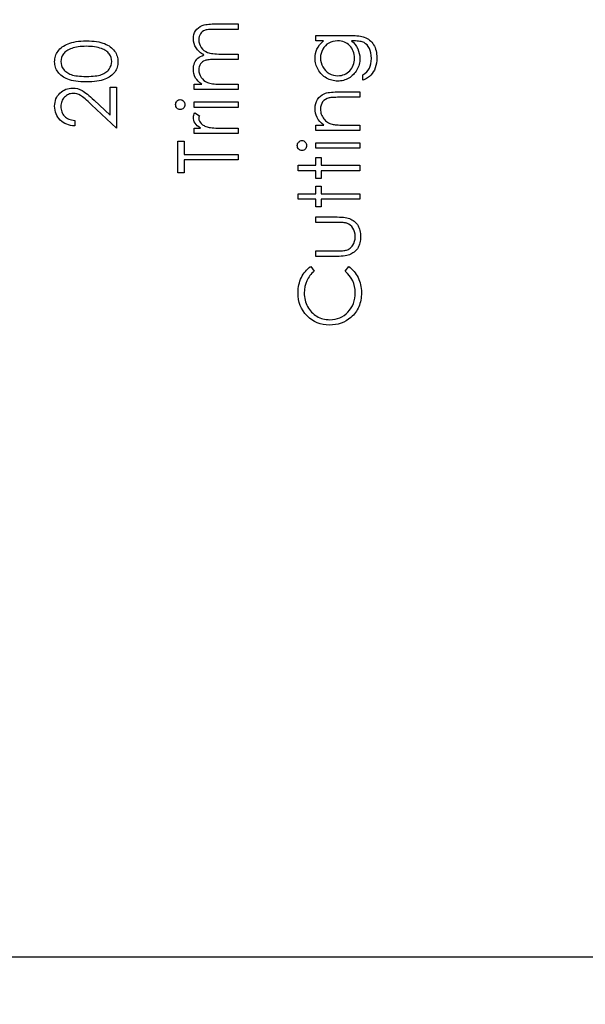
# Model space of a CAD drawing. Header units: inches. Extents: x -122 to 123, y -201 to 75.
# Tile 45 of 191: x -38.44 to -37.26, y 58.16 to 60.2. Entities that reach past the tile are written whole.
import ezdxf

# ---------------------------------------------------------------- set-up
doc = ezdxf.new("R2010")
doc.units = ezdxf.units.IN
doc.header["$MEASUREMENT"] = 0
doc.header["$PDSIZE"] = -1
doc.layers.add('DIMENSIONS', color=171, linetype='Continuous')
doc.styles.add('SLDTEXTSTYLE0', font='TXT', dxfattribs={"width": 0.75})
doc.dimstyles.new('SLDDIMSTYLE3', dxfattribs={"dimtxt": 0.125, "dimasz": 0.13, "dimexe": 0, "dimexo": 0.0625, "dimgap": 0.03125, "dimtad": 0, "dimtih": 1, "dimtoh": 1, "dimdec": 4, "dimrnd": 1e-09, "dimzin": 12, "dimdsep": 46, "dimtxsty": 'SLDTEXTSTYLE0', "dimsah": 1, "dimcen": 0.09, "dimadec": 0, "dimazin": 3, "dimtfac": 1, "dimtdec": 4, "dimtofl": 0, "dimtmove": 0, "dimatfit": 3, "dimfxl": 1, "dimfrac": 2, "dimtolj": 1, "dimtzin": 12, "dimarcsym": 0})

# ---------------------------------------------------------------- blocks, each defined once
blk = doc.blocks.new('_D_4')
at = {"layer": 'Defpoints', "color": 0}
for p in [(-44.7441, 62.6287), (-4.7428, 62.2104), (-44.7441, 58.2595), (-44.7441, 58.2595)]:
    blk.add_point(p, dxfattribs=at)
at = {"layer": 'DIMENSIONS', "color": 0, "lineweight": -2}
for p, q in [((-44.7441, 62.5662), (-44.7441, 58.2595)), ((-4.7428, 62.1479), (-4.7428, 58.2595)), ((-44.6141, 58.2595), (-24.2752, 58.2595)), ((-4.8728, 58.2595), (-23.6034, 58.2595))]:
    blk.add_line(p, q, dxfattribs=at)
at = {"layer": 'DIMENSIONS', "color": 0}
for points in [[(-44.6141, 58.2811), (-44.6141, 58.2378), (-44.7441, 58.2595)], [(-4.8728, 58.2378), (-4.8728, 58.2811), (-4.7428, 58.2595)]]:
    blk.add_solid(points, dxfattribs=at)
at = {"layer": 'DIMENSIONS', "color": 0, "insert": (-23.9393, 58.322), "char_height": 0.125, "attachment_point": 2, "style": 'SLDTEXTSTYLE0'}
blk.add_mtext('\\A1;(40.0013)', dxfattribs=at)

msp = doc.modelspace()

# ---------------------------------------------------------------- linework, layer by layer
at = {"color": 7, "linetype": 'Continuous', "flags": 128}
for points in [[(-38.07396, 60.05955), (-38.07396, 60.07077), (-38.07396, 60.07077), (-38.05809, 60.07077), (-38.05809, 60.07077), (-38.0622, 60.07388), (-38.0657, 60.07703), (-38.06861, 60.08021), (-38.07094, 60.08344), (-38.07094, 60.08344), (-38.07296, 60.08797), (-38.07442, 60.09263), (-38.07527, 60.09739), (-38.07557, 60.10227), (-38.07557, 60.10227), (-38.07539, 60.10558), (-38.07492, 60.10878), (-38.07409, 60.11191), (-38.07294, 60.11494), (-38.07151, 60.11782), (-38.06988, 60.1204), (-38.06803, 60.12273), (-38.06598, 60.12476), (-38.06357, 60.12659), (-38.06067, 60.12831), (-38.05734, 60.12989), (-38.05351, 60.13134), (-38.05351, 60.13134), (-38.05614, 60.13285), (-38.05859, 60.13445), (-38.06089, 60.13615), (-38.06302, 60.13793), (-38.065, 60.13981), (-38.06683, 60.14176), (-38.06848, 60.14381), (-38.06996, 60.14597), (-38.07241, 60.15042), (-38.07417, 60.15508), (-38.07522, 60.15986), (-38.07557, 60.16485), (-38.07557, 60.16485), (-38.07527, 60.16943), (-38.07439, 60.17374), (-38.07291, 60.17777), (-38.07083, 60.18152), (-38.06823, 60.1849), (-38.06515, 60.18783), (-38.0616, 60.19029), (-38.05759, 60.19227), (-38.05534, 60.19309), (-38.05281, 60.19379), (-38.05, 60.19439), (-38.04695, 60.1949), (-38.04364, 60.19527), (-38.04006, 60.19555), (-38.0362, 60.19572), (-38.0321, 60.19577), (-38.0321, 60.19577), (-37.98262, 60.19577), (-37.98262, 60.19577), (-37.98262, 60.18455), (-37.98262, 60.18455), (-38.03215, 60.18455), (-38.03215, 60.18455), (-38.03565, 60.18453), (-38.03888, 60.18443), (-38.04181, 60.18425), (-38.04447, 60.18403), (-38.04685, 60.18373), (-38.04892, 60.18335), (-38.05073, 60.18293), (-38.05223, 60.18243), (-38.05483, 60.18117), (-38.05716, 60.17955), (-38.05922, 60.17754), (-38.06102, 60.17516), (-38.06247, 60.17248), (-38.06352, 60.16953), (-38.06415, 60.16635), (-38.06435, 60.16289), (-38.06435, 60.16289), (-38.06402, 60.15866), (-38.0631, 60.15463), (-38.06152, 60.15075), (-38.05934, 60.14707), (-38.05664, 60.14371), (-38.05351, 60.14086), (-38.04995, 60.13848), (-38.046, 60.13658), (-38.04374, 60.1358), (-38.04114, 60.13512), (-38.03818, 60.13457), (-38.03485, 60.1341), (-38.03122, 60.13375), (-38.02722, 60.13347), (-38.02286, 60.13332), (-38.01815, 60.13327), (-38.01815, 60.13327), (-37.98262, 60.13327), (-37.98262, 60.13327), (-37.98262, 60.12205), (-37.98262, 60.12205), (-38.02907, 60.12205), (-38.02907, 60.12205), (-38.033, 60.12203), (-38.03663, 60.12193), (-38.03991, 60.12175), (-38.04287, 60.12153), (-38.04549, 60.12123), (-38.04777, 60.12088), (-38.04975, 60.12045), (-38.05138, 60.11995), (-38.05418, 60.11872), (-38.05669, 60.1171), (-38.05889, 60.11507), (-38.06082, 60.11266), (-38.06237, 60.10996), (-38.06347, 60.10698), (-38.06412, 60.10377), (-38.06435, 60.10032), (-38.06435, 60.10032), (-38.06405, 60.09626), (-38.06312, 60.09233), (-38.0616, 60.08853), (-38.05947, 60.08487), (-38.05681, 60.08151), (-38.05373, 60.07861), (-38.05025, 60.07618), (-38.04635, 60.07423), (-38.04414, 60.07343), (-38.04166, 60.07272), (-38.03891, 60.07212), (-38.03588, 60.07165), (-38.0326, 60.07125), (-38.02902, 60.071), (-38.02519, 60.07082), (-38.02106, 60.07077), (-38.02106, 60.07077), (-37.98262, 60.07077), (-37.98262, 60.07077), (-37.98262, 60.05955), (-37.98262, 60.05955), (-38.07396, 60.05955)], [(-38.29756, 60.07558), (-38.30359, 60.07565), (-38.30925, 60.07591), (-38.31458, 60.07633), (-38.31954, 60.07691), (-38.32415, 60.07763), (-38.3284, 60.07856), (-38.33231, 60.07964), (-38.33587, 60.08086), (-38.33915, 60.08224), (-38.34223, 60.08377), (-38.34508, 60.08545), (-38.34776, 60.08725), (-38.35021, 60.08918), (-38.35247, 60.09123), (-38.35452, 60.09343), (-38.35637, 60.09579), (-38.358, 60.09824), (-38.35943, 60.10077), (-38.36061, 60.10335), (-38.36158, 60.10603), (-38.36236, 60.10876), (-38.36291, 60.11156), (-38.36323, 60.11442), (-38.36334, 60.11737), (-38.36334, 60.11737), (-38.36323, 60.12035), (-38.36288, 60.12328), (-38.36236, 60.12611), (-38.36158, 60.12889), (-38.36061, 60.13159), (-38.35938, 60.13422), (-38.35798, 60.1368), (-38.35632, 60.13928), (-38.35447, 60.14166), (-38.35237, 60.14394), (-38.35009, 60.14607), (-38.34756, 60.14807), (-38.34483, 60.14995), (-38.34185, 60.1517), (-38.3387, 60.1533), (-38.33529, 60.15481), (-38.33163, 60.15613), (-38.32765, 60.15731), (-38.3234, 60.15829), (-38.31884, 60.15909), (-38.31398, 60.15971), (-38.3088, 60.16016), (-38.30334, 60.16042), (-38.29758, 60.16052), (-38.29758, 60.16052), (-38.29185, 60.16042), (-38.28639, 60.16016), (-38.28125, 60.15971), (-38.27642, 60.15911), (-38.27189, 60.15831), (-38.26763, 60.15734), (-38.2637, 60.15621), (-38.26007, 60.15488), (-38.25669, 60.1534), (-38.25353, 60.1518), (-38.25058, 60.15007), (-38.24783, 60.1482), (-38.24532, 60.14619), (-38.24302, 60.14404), (-38.24091, 60.14176), (-38.23904, 60.13936), (-38.23736, 60.13685), (-38.23593, 60.13427), (-38.2347, 60.13162), (-38.2337, 60.12891), (-38.23293, 60.12614), (-38.23238, 60.12328), (-38.23202, 60.12035), (-38.23192, 60.11737), (-38.23192, 60.11737), (-38.23202, 60.11442), (-38.23235, 60.11156), (-38.2329, 60.10876), (-38.23365, 60.10605), (-38.2346, 60.1034), (-38.23581, 60.10082), (-38.23721, 60.09832), (-38.23881, 60.09589), (-38.24064, 60.09356), (-38.24267, 60.09135), (-38.24492, 60.0893), (-38.2474, 60.08737), (-38.25008, 60.08557), (-38.25296, 60.08389), (-38.25606, 60.08234), (-38.25937, 60.08094), (-38.26295, 60.07969), (-38.26688, 60.07858), (-38.27114, 60.07768), (-38.27574, 60.07693), (-38.2807, 60.07633), (-38.28599, 60.07591), (-38.29162, 60.07565), (-38.29758, 60.07558)], [(-37.82144, 60.16052), (-37.82145, 60.17173), (-37.82145, 60.17173), (-37.74896, 60.17173), (-37.74896, 60.17173), (-37.74433, 60.17168), (-37.74002, 60.17153), (-37.73604, 60.17126), (-37.73239, 60.17091), (-37.72903, 60.17043), (-37.72603, 60.16986), (-37.72332, 60.16918), (-37.72094, 60.1684), (-37.72094, 60.1684), (-37.71789, 60.16715), (-37.71503, 60.1657), (-37.71235, 60.16405), (-37.70985, 60.16217), (-37.70752, 60.16006), (-37.70537, 60.15779), (-37.70341, 60.15528), (-37.70164, 60.15255), (-37.70003, 60.14967), (-37.69866, 60.14664), (-37.69751, 60.14346), (-37.69655, 60.14013), (-37.6958, 60.13668), (-37.69528, 60.13307), (-37.69495, 60.12932), (-37.69485, 60.12543), (-37.69485, 60.12543), (-37.69505, 60.11978), (-37.69568, 60.11442), (-37.69673, 60.10933), (-37.69821, 60.10455), (-37.70003, 60.10014), (-37.70214, 60.09616), (-37.70452, 60.09263), (-37.7072, 60.0895), (-37.71035, 60.08665), (-37.71413, 60.08392), (-37.71859, 60.08129), (-37.7237, 60.07878), (-37.7237, 60.07878), (-37.7237, 60.09), (-37.7237, 60.09), (-37.71949, 60.09283), (-37.71588, 60.09606), (-37.71286, 60.09967), (-37.7104, 60.10365), (-37.7085, 60.10808), (-37.70715, 60.11301), (-37.70634, 60.11842), (-37.70607, 60.12436), (-37.70607, 60.12436), (-37.70634, 60.13022), (-37.70715, 60.1356), (-37.7085, 60.14051), (-37.7104, 60.14494), (-37.7127, 60.14885), (-37.71526, 60.15215), (-37.71811, 60.15483), (-37.72124, 60.15693), (-37.72302, 60.15779), (-37.72505, 60.15851), (-37.72735, 60.15911), (-37.72991, 60.15961), (-37.73276, 60.16001), (-37.73587, 60.16029), (-37.73925, 60.16047), (-37.74288, 60.16052), (-37.74288, 60.16052), (-37.74761, 60.16052), (-37.74761, 60.16052), (-37.74363, 60.15701), (-37.74012, 60.15315), (-37.73714, 60.14892), (-37.73464, 60.14431), (-37.73266, 60.13946), (-37.73123, 60.13445), (-37.73038, 60.12932), (-37.73011, 60.12401), (-37.73011, 60.12401), (-37.73021, 60.12088), (-37.73048, 60.1178), (-37.73098, 60.11477), (-37.73166, 60.11179), (-37.73254, 60.10886), (-37.73359, 60.10598), (-37.73487, 60.10312), (-37.73632, 60.10034), (-37.73795, 60.09766), (-37.7397, 60.09514), (-37.74158, 60.09276), (-37.7436, 60.09053), (-37.74576, 60.08848), (-37.74804, 60.08657), (-37.75047, 60.08482), (-37.75302, 60.08322), (-37.75567, 60.08181), (-37.7584, 60.08059), (-37.76118, 60.07954), (-37.76404, 60.07868), (-37.76694, 60.07803), (-37.76992, 60.07756), (-37.77298, 60.07728), (-37.77608, 60.07718), (-37.77608, 60.07718), (-37.77919, 60.07728), (-37.78227, 60.07758), (-37.78527, 60.07806), (-37.78823, 60.07876), (-37.79113, 60.07964), (-37.79398, 60.08071), (-37.79676, 60.08199), (-37.79952, 60.08347), (-37.80217, 60.08512), (-37.80468, 60.08692), (-37.80703, 60.08888), (-37.80926, 60.09098), (-37.81134, 60.09323), (-37.81327, 60.09564), (-37.81507, 60.09819), (-37.81672, 60.1009), (-37.8182, 60.1037), (-37.8195, 60.10653), (-37.82058, 60.10941), (-37.82148, 60.11231), (-37.82215, 60.11527), (-37.82266, 60.11827), (-37.82296, 60.1213), (-37.82306, 60.12436), (-37.82306, 60.12436), (-37.82281, 60.12939), (-37.82208, 60.13425), (-37.82088, 60.13893), (-37.81918, 60.14344), (-37.81687, 60.14782), (-37.81382, 60.15215), (-37.81001, 60.15636), (-37.80548, 60.16052), (-37.80548, 60.16052), (-37.82145, 60.16052)], [(-37.81183, 60.12526), (-37.81154, 60.12035), (-37.81064, 60.11562), (-37.80916, 60.11109), (-37.80708, 60.1067), (-37.80445, 60.10265), (-37.80137, 60.09907), (-37.79784, 60.09594), (-37.79386, 60.09326), (-37.78955, 60.09113), (-37.78507, 60.08963), (-37.78044, 60.0887), (-37.77563, 60.0884), (-37.77563, 60.0884), (-37.772, 60.08855), (-37.76852, 60.08903), (-37.76519, 60.08983), (-37.76203, 60.09093), (-37.75905, 60.09233), (-37.75622, 60.09406), (-37.75355, 60.09611), (-37.75104, 60.09847), (-37.74876, 60.10107), (-37.74678, 60.10387), (-37.74513, 60.10688), (-37.74375, 60.11003), (-37.7427, 60.11339), (-37.74193, 60.11695), (-37.74148, 60.12068), (-37.74133, 60.12458), (-37.74133, 60.12458), (-37.74148, 60.12854), (-37.74193, 60.1323), (-37.74268, 60.13585), (-37.74373, 60.13921), (-37.74508, 60.14236), (-37.74676, 60.14532), (-37.74871, 60.1481), (-37.75097, 60.15065), (-37.75347, 60.15295), (-37.75617, 60.15496), (-37.75905, 60.15666), (-37.76211, 60.15806), (-37.76536, 60.15914), (-37.76882, 60.15989), (-37.77245, 60.16037), (-37.77628, 60.16052), (-37.77628, 60.16052), (-37.78126, 60.16024), (-37.78595, 60.15939), (-37.79038, 60.15796), (-37.79454, 60.15598), (-37.79834, 60.15348), (-37.8017, 60.1505), (-37.80468, 60.14707), (-37.80721, 60.14314), (-37.80923, 60.13891), (-37.81069, 60.13452), (-37.81154, 60.12997), (-37.81184, 60.12526)], [(-38.29762, 60.0868), (-38.29262, 60.08685), (-38.28791, 60.08705), (-38.28353, 60.08735), (-38.27945, 60.08775), (-38.27569, 60.0883), (-38.27226, 60.08895), (-38.26913, 60.08973), (-38.26633, 60.09063), (-38.26375, 60.09166), (-38.26135, 60.09278), (-38.25909, 60.09401), (-38.25699, 60.09536), (-38.25506, 60.09684), (-38.25328, 60.09842), (-38.25168, 60.10012), (-38.25023, 60.10192), (-38.24783, 60.10573), (-38.24612, 60.10963), (-38.2451, 60.11364), (-38.24475, 60.11775), (-38.24475, 60.11775), (-38.24507, 60.12188), (-38.24607, 60.12589), (-38.24775, 60.12974), (-38.2501, 60.13347), (-38.25153, 60.13525), (-38.25311, 60.1369), (-38.25489, 60.13846), (-38.25681, 60.13991), (-38.25889, 60.14123), (-38.26117, 60.14246), (-38.2636, 60.14356), (-38.2662, 60.14456), (-38.2662, 60.14456), (-38.26956, 60.14567), (-38.27307, 60.14664), (-38.27675, 60.14744), (-38.28058, 60.14812), (-38.28458, 60.14862), (-38.28877, 60.149), (-38.29312, 60.14922), (-38.29763, 60.1493), (-38.29763, 60.1493), (-38.30214, 60.14922), (-38.30644, 60.14905), (-38.31053, 60.1487), (-38.31441, 60.14825), (-38.31809, 60.14764), (-38.32154, 60.14694), (-38.3248, 60.14607), (-38.32785, 60.14509), (-38.33071, 60.14399), (-38.33334, 60.14279), (-38.33579, 60.14149), (-38.33804, 60.14008), (-38.3401, 60.13858), (-38.34195, 60.13695), (-38.34363, 60.13525), (-38.34508, 60.13345), (-38.34746, 60.12967), (-38.34916, 60.12581), (-38.35016, 60.12183), (-38.35051, 60.11775), (-38.35051, 60.11775), (-38.35016, 60.11362), (-38.34916, 60.10958), (-38.34746, 60.1057), (-38.34508, 60.10192), (-38.34363, 60.10012), (-38.34203, 60.09844), (-38.34027, 60.09686), (-38.33835, 60.09541), (-38.33624, 60.09406), (-38.33401, 60.09281), (-38.33161, 60.09168), (-38.32903, 60.09065), (-38.32623, 60.08975), (-38.3231, 60.08898), (-38.31964, 60.0883), (-38.31586, 60.08777), (-38.31178, 60.08735), (-38.3074, 60.08705), (-38.30266, 60.08685), (-38.29763, 60.0868)], [(-38.32165, 59.99545), (-38.32167, 59.98423), (-38.32167, 59.98423), (-38.32613, 59.98453), (-38.33038, 59.98518), (-38.33441, 59.98616), (-38.33827, 59.98751), (-38.3419, 59.98919), (-38.34536, 59.99122), (-38.34859, 59.9936), (-38.35162, 59.99633), (-38.35437, 59.99931), (-38.35675, 60.00249), (-38.35875, 60.00582), (-38.36041, 60.0093), (-38.36168, 60.01298), (-38.36261, 60.01681), (-38.36316, 60.02082), (-38.36334, 60.025), (-38.36334, 60.025), (-38.36316, 60.02911), (-38.36263, 60.03304), (-38.36178, 60.03674), (-38.36056, 60.04027), (-38.359, 60.04358), (-38.3571, 60.04668), (-38.35487, 60.04961), (-38.35227, 60.05232), (-38.34944, 60.05477), (-38.34648, 60.05687), (-38.3434, 60.05868), (-38.3402, 60.06015), (-38.33689, 60.06128), (-38.33344, 60.06211), (-38.32988, 60.06258), (-38.32618, 60.06276), (-38.32618, 60.06276), (-38.32097, 60.06243), (-38.31593, 60.06146), (-38.31108, 60.05985), (-38.30637, 60.05758), (-38.30397, 60.05612), (-38.30134, 60.05437), (-38.29851, 60.05232), (-38.29548, 60.04996), (-38.29225, 60.04728), (-38.28882, 60.04433), (-38.28518, 60.04105), (-38.28133, 60.03747), (-38.28133, 60.03747), (-38.24795, 60.00619), (-38.24795, 60.00619), (-38.24795, 60.06436), (-38.24795, 60.06436), (-38.23513, 60.06436), (-38.23513, 60.06436), (-38.23513, 59.97943), (-38.23513, 59.97943), (-38.28686, 60.0279), (-38.28686, 60.0279), (-38.29057, 60.03143), (-38.29402, 60.03464), (-38.29723, 60.03752), (-38.30018, 60.04007), (-38.30291, 60.0423), (-38.30537, 60.04423), (-38.3076, 60.04581), (-38.30957, 60.04708), (-38.31333, 60.04904), (-38.31719, 60.05044), (-38.32112, 60.05127), (-38.32517, 60.05154), (-38.32517, 60.05154), (-38.32773, 60.05142), (-38.33018, 60.05104), (-38.33254, 60.05044), (-38.33481, 60.04959), (-38.33702, 60.04846), (-38.3391, 60.04711), (-38.3411, 60.04553), (-38.34303, 60.04368), (-38.34478, 60.04165), (-38.34631, 60.03952), (-38.34758, 60.03729), (-38.34864, 60.03494), (-38.34946, 60.03246), (-38.35004, 60.02991), (-38.35039, 60.02723), (-38.35051, 60.02442), (-38.35051, 60.02442), (-38.35039, 60.02149), (-38.35004, 60.01869), (-38.34946, 60.01601), (-38.34861, 60.01346), (-38.34756, 60.01103), (-38.34626, 60.00872), (-38.34473, 60.00654), (-38.34295, 60.00449), (-38.34095, 60.00261), (-38.33877, 60.00096), (-38.33639, 59.99951), (-38.33384, 59.99826), (-38.33108, 59.99723), (-38.32813, 59.99643), (-38.325, 59.99583), (-38.32167, 59.99545)], [(-37.82144, 59.97462), (-37.82145, 59.98584), (-37.82145, 59.98584), (-37.80498, 59.98584), (-37.80498, 59.98584), (-37.80938, 59.98952), (-37.81314, 59.99337), (-37.81627, 59.99743), (-37.81875, 60.00169), (-37.82063, 60.00612), (-37.82198, 60.01075), (-37.82278, 60.01558), (-37.82306, 60.02059), (-37.82306, 60.02059), (-37.82273, 60.02565), (-37.82175, 60.03041), (-37.82015, 60.03486), (-37.8179, 60.03902), (-37.81509, 60.04278), (-37.81184, 60.04603), (-37.80816, 60.04874), (-37.804, 60.05092), (-37.80165, 60.05182), (-37.79902, 60.05259), (-37.79606, 60.05324), (-37.79281, 60.05379), (-37.78925, 60.0542), (-37.7854, 60.0545), (-37.78121, 60.0547), (-37.77676, 60.05475), (-37.77676, 60.05475), (-37.73011, 60.05475), (-37.73011, 60.05475), (-37.73011, 60.04353), (-37.73011, 60.04353), (-37.77308, 60.04353), (-37.77308, 60.04353), (-37.77681, 60.0435), (-37.78021, 60.04345), (-37.78329, 60.04335), (-37.78605, 60.0432), (-37.7885, 60.043), (-37.7906, 60.04278), (-37.79241, 60.0425), (-37.79386, 60.0422), (-37.79386, 60.0422), (-37.79807, 60.04092), (-37.8017, 60.03915), (-37.8048, 60.03689), (-37.80733, 60.03416), (-37.80931, 60.03096), (-37.81071, 60.0273), (-37.81156, 60.0232), (-37.81184, 60.01864), (-37.81184, 60.01864), (-37.81174, 60.01593), (-37.81141, 60.0133), (-37.81086, 60.01073), (-37.81009, 60.00825), (-37.80911, 60.00582), (-37.80793, 60.00346), (-37.8065, 60.00119), (-37.80488, 59.99898), (-37.80307, 59.9969), (-37.8012, 59.99503), (-37.79919, 59.99332), (-37.79709, 59.9918), (-37.79489, 59.99047), (-37.79258, 59.98932), (-37.79015, 59.98834), (-37.78765, 59.98756), (-37.78765, 59.98756), (-37.7858, 59.98716), (-37.78359, 59.98681), (-37.78106, 59.98651), (-37.77816, 59.98626), (-37.77493, 59.98609), (-37.77135, 59.98594), (-37.76742, 59.98586), (-37.76314, 59.98584), (-37.76314, 59.98584), (-37.73011, 59.98584), (-37.73011, 59.98584), (-37.73011, 59.97462), (-37.73011, 59.97462), (-37.82145, 59.97462)], [(-38.11242, 60.02825), (-38.11225, 60.03033), (-38.11173, 60.03226), (-38.11082, 60.03404), (-38.1096, 60.03564), (-38.10812, 60.03699), (-38.10647, 60.03794), (-38.10469, 60.03852), (-38.10276, 60.03872), (-38.10276, 60.03872), (-38.10088, 60.03852), (-38.09913, 60.03794), (-38.0975, 60.03699), (-38.09603, 60.03564), (-38.0948, 60.03404), (-38.0939, 60.03226), (-38.09337, 60.03033), (-38.0932, 60.02825), (-38.0932, 60.02825), (-38.09337, 60.0262), (-38.0939, 60.02432), (-38.0948, 60.02254), (-38.09603, 60.02094), (-38.0975, 60.01962), (-38.09913, 60.01866), (-38.10088, 60.01809), (-38.10276, 60.01789), (-38.10276, 60.01789), (-38.10469, 60.01809), (-38.10647, 60.01866), (-38.10812, 60.01962), (-38.1096, 60.02094), (-38.11082, 60.02254), (-38.11173, 60.02432), (-38.11225, 60.0262), (-38.11243, 60.02825)], [(-38.07396, 60.02269), (-38.07396, 60.03391), (-38.07396, 60.03391), (-37.98262, 60.03391), (-37.98262, 60.03391), (-37.98262, 60.02269), (-37.98262, 60.02269), (-38.07396, 60.02269)], [(-38.07396, 59.96821), (-38.07396, 59.97943), (-38.07396, 59.97943), (-38.06052, 59.97943), (-38.06052, 59.97943), (-38.06422, 59.98198), (-38.06738, 59.98461), (-38.06998, 59.98729), (-38.07204, 59.99004), (-38.07359, 59.99287), (-38.07469, 59.99578), (-38.07534, 59.99871), (-38.07557, 60.00171), (-38.07557, 60.00171), (-38.07537, 60.00404), (-38.07479, 60.00644), (-38.07381, 60.00892), (-38.07244, 60.01148), (-38.07244, 60.01148), (-38.06272, 60.00532), (-38.06272, 60.00532), (-38.06342, 60.00369), (-38.06395, 60.00219), (-38.06425, 60.00081), (-38.06435, 59.99958), (-38.06435, 59.99958), (-38.06405, 59.9969), (-38.06315, 59.99425), (-38.06167, 59.99167), (-38.05957, 59.98912), (-38.05829, 59.98789), (-38.05684, 59.98674), (-38.05521, 59.98569), (-38.05343, 59.98468), (-38.0515, 59.98376), (-38.04938, 59.98291), (-38.0471, 59.98213), (-38.04467, 59.98143), (-38.04467, 59.98143), (-38.04249, 59.98095), (-38.03979, 59.98055), (-38.03663, 59.9802), (-38.03295, 59.97993), (-38.02879, 59.9797), (-38.02411, 59.97955), (-38.01898, 59.97945), (-38.01332, 59.97943), (-38.01332, 59.97943), (-37.98262, 59.97943), (-37.98262, 59.97943), (-37.98262, 59.96821), (-37.98262, 59.96821), (-38.07396, 59.96821)], [(-38.0948, 59.88648), (-38.10762, 59.88648), (-38.10762, 59.88648), (-38.10762, 59.95218), (-38.10762, 59.95218), (-38.0948, 59.95218), (-38.0948, 59.95218), (-38.0948, 59.92494), (-38.0948, 59.92494), (-37.98262, 59.92494), (-37.98262, 59.92494), (-37.98262, 59.91372), (-37.98262, 59.91372), (-38.0948, 59.91372), (-38.0948, 59.91372), (-38.0948, 59.88648)], [(-37.85991, 59.94332), (-37.85974, 59.9454), (-37.85921, 59.94732), (-37.85831, 59.9491), (-37.85709, 59.9507), (-37.85561, 59.95206), (-37.85396, 59.95301), (-37.85218, 59.95358), (-37.85025, 59.95378), (-37.85025, 59.95378), (-37.84837, 59.95358), (-37.84662, 59.95301), (-37.84499, 59.95206), (-37.84351, 59.9507), (-37.84229, 59.9491), (-37.84139, 59.94732), (-37.84086, 59.9454), (-37.84068, 59.94332), (-37.84068, 59.94332), (-37.84086, 59.94126), (-37.84139, 59.93939), (-37.84229, 59.93761), (-37.84351, 59.93601), (-37.84499, 59.93468), (-37.84662, 59.93373), (-37.84837, 59.93315), (-37.85025, 59.93295), (-37.85025, 59.93295), (-37.85218, 59.93315), (-37.85396, 59.93373), (-37.85561, 59.93468), (-37.85709, 59.93601), (-37.85831, 59.93761), (-37.85921, 59.93939), (-37.85974, 59.94126), (-37.85992, 59.94332)], [(-37.82144, 59.93776), (-37.82145, 59.94898), (-37.82145, 59.94898), (-37.73011, 59.94898), (-37.73011, 59.94898), (-37.73011, 59.93776), (-37.73011, 59.93776), (-37.82145, 59.93776)], [(-37.85831, 59.89128), (-37.85831, 59.9025), (-37.85831, 59.9025), (-37.82145, 59.9025), (-37.82145, 59.9025), (-37.82145, 59.91853), (-37.82145, 59.91853), (-37.81024, 59.91853), (-37.81024, 59.91853), (-37.81024, 59.9025), (-37.81024, 59.9025), (-37.73011, 59.9025), (-37.73011, 59.9025), (-37.73011, 59.89128), (-37.73011, 59.89128), (-37.81024, 59.89128), (-37.81024, 59.89128), (-37.81024, 59.87526), (-37.81024, 59.87526), (-37.82145, 59.87526), (-37.82145, 59.87526), (-37.82145, 59.89128), (-37.82145, 59.89128), (-37.85831, 59.89128)], [(-37.85831, 59.83199), (-37.85831, 59.84321), (-37.85831, 59.84321), (-37.82145, 59.84321), (-37.82145, 59.84321), (-37.82145, 59.85923), (-37.82145, 59.85923), (-37.81024, 59.85923), (-37.81024, 59.85923), (-37.81024, 59.84321), (-37.81024, 59.84321), (-37.73011, 59.84321), (-37.73011, 59.84321), (-37.73011, 59.83199), (-37.73011, 59.83199), (-37.81024, 59.83199), (-37.81024, 59.83199), (-37.81024, 59.81596), (-37.81024, 59.81596), (-37.82145, 59.81596), (-37.82145, 59.81596), (-37.82145, 59.83199), (-37.82145, 59.83199), (-37.85831, 59.83199)], [(-37.82144, 59.7134), (-37.82145, 59.72462), (-37.82145, 59.72462), (-37.77909, 59.72462), (-37.77909, 59.72462), (-37.77536, 59.72464), (-37.77195, 59.72472), (-37.76882, 59.72487), (-37.76599, 59.72507), (-37.76349, 59.72532), (-37.76126, 59.72562), (-37.75935, 59.72597), (-37.75773, 59.7264), (-37.75773, 59.7264), (-37.7557, 59.72715), (-37.75377, 59.72802), (-37.75197, 59.72908), (-37.75026, 59.73025), (-37.74866, 59.7316), (-37.74718, 59.73311), (-37.74581, 59.73473), (-37.74456, 59.73654), (-37.74245, 59.74047), (-37.74092, 59.74478), (-37.74002, 59.74943), (-37.73972, 59.75444), (-37.73972, 59.75444), (-37.74002, 59.75945), (-37.7409, 59.76406), (-37.74238, 59.76826), (-37.74443, 59.77207), (-37.74696, 59.7754), (-37.74989, 59.77818), (-37.75317, 59.78041), (-37.75683, 59.78206), (-37.75683, 59.78206), (-37.75833, 59.78249), (-37.76018, 59.78286), (-37.76241, 59.78319), (-37.76501, 59.78346), (-37.76799, 59.78366), (-37.77132, 59.78379), (-37.77503, 59.78389), (-37.77909, 59.78391), (-37.77909, 59.78391), (-37.82145, 59.78391), (-37.82145, 59.78391), (-37.82145, 59.79513), (-37.82145, 59.79513), (-37.77698, 59.79513), (-37.77698, 59.79513), (-37.77245, 59.79506), (-37.76819, 59.79486), (-37.76421, 59.7945), (-37.76053, 59.794), (-37.75715, 59.79338), (-37.75407, 59.7926), (-37.75127, 59.79168), (-37.74874, 59.79062), (-37.74643, 59.78942), (-37.74426, 59.78809), (-37.7422, 59.78659), (-37.74027, 59.78499), (-37.7385, 59.78321), (-37.73682, 59.78131), (-37.73529, 59.77926), (-37.73389, 59.77705), (-37.73264, 59.77472), (-37.73153, 59.77224), (-37.73061, 59.76962), (-37.72986, 59.76686), (-37.72926, 59.76393), (-37.72883, 59.76088), (-37.72858, 59.7577), (-37.72851, 59.75434), (-37.72851, 59.75434), (-37.72858, 59.75101), (-37.72883, 59.74781), (-37.72926, 59.74475), (-37.72986, 59.74182), (-37.73061, 59.73904), (-37.73153, 59.73641), (-37.73264, 59.73391), (-37.73389, 59.73155), (-37.73529, 59.72935), (-37.73684, 59.72727), (-37.7385, 59.72534), (-37.7403, 59.72357), (-37.74225, 59.72194), (-37.74433, 59.72046), (-37.74653, 59.71911), (-37.74886, 59.71791), (-37.75142, 59.71686), (-37.75427, 59.71593), (-37.75745, 59.71515), (-37.76091, 59.71453), (-37.76469, 59.71403), (-37.76874, 59.71368), (-37.77313, 59.71348), (-37.77781, 59.7134), (-37.77781, 59.7134), (-37.82145, 59.7134)], [(-37.83216, 59.69257), (-37.82466, 59.68275), (-37.82466, 59.68275), (-37.82714, 59.68062), (-37.82947, 59.67839), (-37.83165, 59.67607), (-37.83367, 59.67364), (-37.83553, 59.67108), (-37.83725, 59.66845), (-37.83881, 59.6657), (-37.84021, 59.66284), (-37.84251, 59.65688), (-37.84417, 59.65065), (-37.84517, 59.64414), (-37.84549, 59.63733), (-37.84549, 59.63733), (-37.84539, 59.63357), (-37.84504, 59.62987), (-37.84449, 59.62624), (-37.84371, 59.6227), (-37.84271, 59.6192), (-37.84151, 59.61579), (-37.84006, 59.61246), (-37.83841, 59.60918), (-37.83655, 59.60603), (-37.83455, 59.60307), (-37.8324, 59.60029), (-37.83009, 59.59769), (-37.82764, 59.59526), (-37.82503, 59.59303), (-37.82228, 59.59098), (-37.81938, 59.5891), (-37.81635, 59.58742), (-37.81322, 59.586), (-37.80999, 59.58477), (-37.80666, 59.58377), (-37.80325, 59.58299), (-37.79977, 59.58244), (-37.79616, 59.58209), (-37.79248, 59.58199), (-37.79248, 59.58199), (-37.78695, 59.58224), (-37.78167, 59.58299), (-37.77661, 59.58422), (-37.77177, 59.58597), (-37.76719, 59.5882), (-37.76284, 59.59095), (-37.7587, 59.59418), (-37.75482, 59.59792), (-37.75129, 59.60202), (-37.74821, 59.6064), (-37.74563, 59.61104), (-37.7435, 59.61592), (-37.74185, 59.62108), (-37.74067, 59.62649), (-37.73995, 59.63217), (-37.73972, 59.6381), (-37.73972, 59.6381), (-37.74005, 59.64464), (-37.74103, 59.6509), (-37.74265, 59.65688), (-37.74493, 59.66262), (-37.74786, 59.66805), (-37.75144, 59.67324), (-37.75567, 59.67812), (-37.76056, 59.68275), (-37.76056, 59.68275), (-37.75312, 59.69257), (-37.75312, 59.69257), (-37.75009, 59.69016), (-37.74721, 59.68761), (-37.74453, 59.68493), (-37.74203, 59.6821), (-37.7397, 59.67912), (-37.73754, 59.67599), (-37.73557, 59.67271), (-37.73376, 59.6693), (-37.73216, 59.66577), (-37.73076, 59.66214), (-37.72958, 59.65841), (-37.72861, 59.65456), (-37.72788, 59.65062), (-37.72733, 59.64657), (-37.727, 59.64244), (-37.7269, 59.63818), (-37.7269, 59.63818), (-37.72698, 59.63415), (-37.72725, 59.63022), (-37.72768, 59.62641), (-37.72828, 59.6227), (-37.72903, 59.6191), (-37.72998, 59.61562), (-37.73108, 59.61224), (-37.73236, 59.60896), (-37.73381, 59.60578), (-37.73544, 59.60272), (-37.73724, 59.59977), (-37.7392, 59.59691), (-37.74133, 59.59418), (-37.74363, 59.59156), (-37.74611, 59.58903), (-37.74876, 59.58662), (-37.74876, 59.58662), (-37.7535, 59.58292), (-37.75848, 59.57969), (-37.76369, 59.57696), (-37.76912, 59.57473), (-37.77483, 59.573), (-37.78076, 59.57177), (-37.78692, 59.57102), (-37.79333, 59.57077), (-37.79333, 59.57077), (-37.80007, 59.57107), (-37.80653, 59.57197), (-37.81271, 59.57348), (-37.81862, 59.57558), (-37.82426, 59.57826), (-37.82964, 59.58156), (-37.83473, 59.58545), (-37.83956, 59.58995), (-37.84396, 59.59491), (-37.84777, 59.60014), (-37.85098, 59.6057), (-37.85363, 59.61156), (-37.85568, 59.61772), (-37.85714, 59.62418), (-37.85801, 59.63097), (-37.85831, 59.63803), (-37.85831, 59.63803), (-37.85821, 59.64234), (-37.85789, 59.64654), (-37.85734, 59.65062), (-37.85659, 59.65461), (-37.85563, 59.65849), (-37.85446, 59.66227), (-37.85305, 59.66595), (-37.85145, 59.6695), (-37.84965, 59.67294), (-37.84767, 59.67622), (-37.84552, 59.67935), (-37.84319, 59.6823), (-37.84068, 59.6851), (-37.83803, 59.68776), (-37.83518, 59.69024), (-37.83217, 59.69257)]]:
    msp.add_lwpolyline(points, dxfattribs=at)

# ---------------------------------------------------------------- dimensions: what is measured, and where the dimension line sits
at = {"layer": 'DIMENSIONS'}
dim = msp.add_linear_dim(base=(-44.74409, 58.25945), p1=(-4.74283, 62.21037), p2=(-44.74409, 62.62869), text='(<>)', dimstyle='SLDDIMSTYLE3', dxfattribs=at)
dim.commit()
dim.dimension.update_dxf_attribs({"geometry": '_D_4', "text_midpoint": (-23.93931, 58.25945), "dimtype": 160})

doc.saveas('drawing.dxf')
